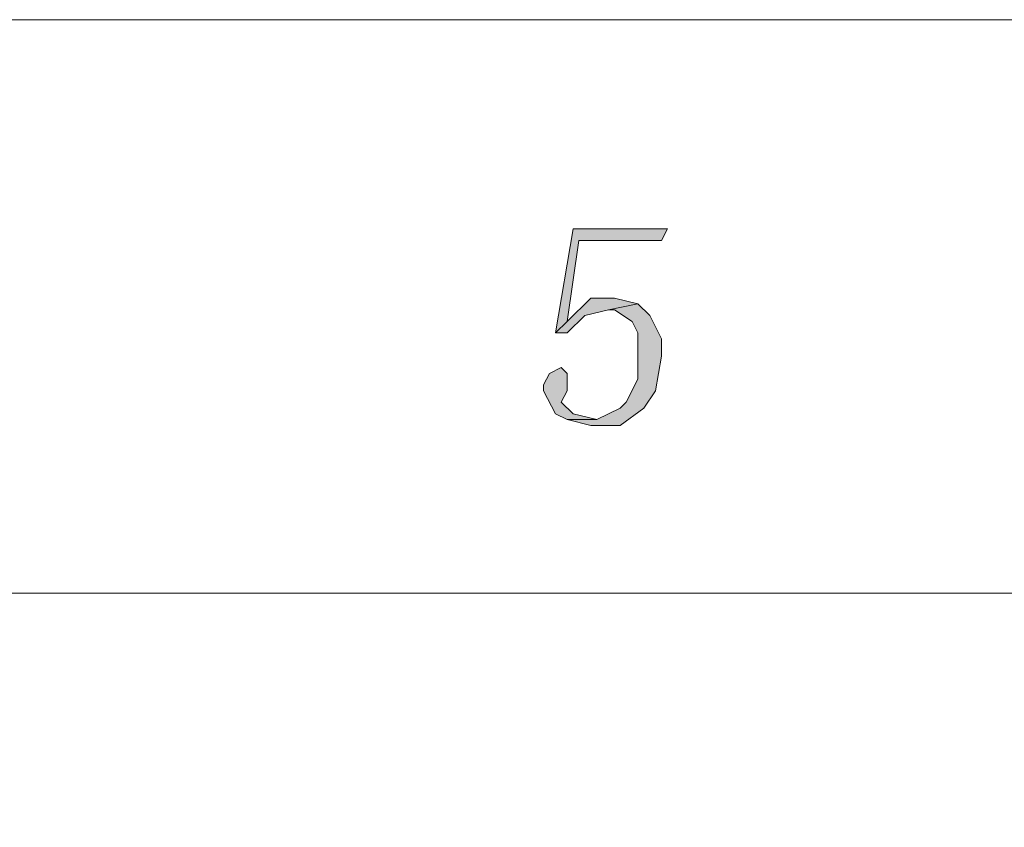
# Model space of a CAD drawing. Header units: millimetres. Extents: x -296 to 295, y -209 to 209.
# Tile 83 of 140: x -51 to -26, y 189 to 209. Entities that reach past the tile are written whole.
import ezdxf

# ---------------------------------------------------------------- set-up
doc = ezdxf.new("R2010")
doc.units = ezdxf.units.MM
doc.header["$MEASUREMENT"] = 0
doc.layers.add('layer 1', color=7, linetype='Continuous')

msp = doc.modelspace()

# ---------------------------------------------------------------- hatches: boundary and pattern name
at = {"layer": 'layer 1'}
h = msp.add_hatch(color=1, dxfattribs=at)
edge = h.paths.add_edge_path()
edge.add_spline(control_points=[(-34.8322, 203.9701), (-34.8322, 203.9701), (-37.2236, 203.9701), (-37.2236, 203.9701), (-37.2236, 203.9701), (-37.6722, 201.3296), (-37.6722, 201.3296), (-37.6722, 201.3296), (-37.3731, 201.623), (-37.3731, 201.623), (-37.3731, 201.623), (-37.074, 203.6767), (-37.074, 203.6767), (-37.074, 203.6767), (-34.9817, 203.6767), (-34.9817, 203.6767), (-34.9817, 203.6767), (-34.8322, 203.9701), (-34.8322, 203.9701)], knot_values=[0, 0, 0, 0, 0.1666667, 0.1666667, 0.1666667, 0.3333333, 0.3333333, 0.3333333, 0.5, 0.5, 0.5, 0.6666667, 0.6666667, 0.6666667, 0.8333333, 0.8333333, 0.8333333, 1, 1, 1, 1], degree=3, periodic=1)
h = msp.add_hatch(color=1, dxfattribs=at)
edge = h.paths.add_edge_path()
edge.add_spline(control_points=[(-36.1768, 202.2098), (-36.1768, 202.2098), (-36.775, 202.2098), (-36.775, 202.2098), (-36.775, 202.2098), (-36.775, 202.2098), (-36.775, 202.2098), (-36.775, 202.2098), (-37.3731, 201.623), (-37.3731, 201.623), (-37.3731, 201.623), (-37.6722, 201.3296), (-37.6722, 201.3296), (-37.6722, 201.3296), (-37.3731, 201.3296), (-37.3731, 201.3296), (-37.3731, 201.3296), (-36.9245, 201.7697), (-36.9245, 201.7697), (-36.9245, 201.7697), (-36.3264, 201.9164), (-36.3264, 201.9164), (-36.3264, 201.9164), (-35.5799, 202.0631), (-35.5799, 202.0631), (-35.5799, 202.0631), (-36.1768, 202.2098), (-36.1768, 202.2098)], knot_values=[0, 0, 0, 0, 0.1111111, 0.1111111, 0.1111111, 0.2222222, 0.2222222, 0.2222222, 0.3333333, 0.3333333, 0.3333333, 0.4444444, 0.4444444, 0.4444444, 0.5555556, 0.5555556, 0.5555556, 0.6666667, 0.6666667, 0.6666667, 0.7777778, 0.7777778, 0.7777778, 0.8888889, 0.8888889, 0.8888889, 1, 1, 1, 1], degree=3, periodic=1)
h = msp.add_hatch(color=1, dxfattribs=at)
edge = h.paths.add_edge_path()
edge.add_spline(control_points=[(-35.5799, 202.0631), (-35.5799, 202.0631), (-36.3264, 201.9164), (-36.3264, 201.9164), (-36.3264, 201.9164), (-36.1768, 201.9164), (-36.1768, 201.9164), (-36.1768, 201.9164), (-35.7294, 201.623), (-35.7294, 201.623), (-35.7294, 201.623), (-35.5799, 201.3296), (-35.5799, 201.3296), (-35.5799, 201.3296), (-35.5799, 200.5961), (-35.5799, 200.5961), (-35.5799, 200.5961), (-35.5799, 200.1561), (-35.5799, 200.1561), (-35.5799, 200.1561), (-35.8789, 199.5693), (-35.8789, 199.5693), (-35.8789, 199.5693), (-36.0273, 199.4226), (-36.0273, 199.4226), (-36.0273, 199.4226), (-36.6254, 199.1292), (-36.6254, 199.1292), (-36.6254, 199.1292), (-37.3731, 199.1292), (-37.3731, 199.1292), (-37.3731, 199.1292), (-36.775, 198.9825), (-36.775, 198.9825), (-36.775, 198.9825), (-36.0273, 198.9825), (-36.0273, 198.9825), (-36.0273, 198.9825), (-35.4303, 199.4226), (-35.4303, 199.4226), (-35.4303, 199.4226), (-35.1313, 199.8627), (-35.1313, 199.8627), (-35.1313, 199.8627), (-34.9817, 200.7428), (-34.9817, 200.7428), (-34.9817, 200.7428), (-34.9817, 201.1829), (-34.9817, 201.1829), (-34.9817, 201.1829), (-35.2808, 201.7697), (-35.2808, 201.7697), (-35.2808, 201.7697), (-35.5799, 202.0631), (-35.5799, 202.0631)], knot_values=[0, 0, 0, 0, 0.0555556, 0.0555556, 0.0555556, 0.1111111, 0.1111111, 0.1111111, 0.1666667, 0.1666667, 0.1666667, 0.2222222, 0.2222222, 0.2222222, 0.2777778, 0.2777778, 0.2777778, 0.3333333, 0.3333333, 0.3333333, 0.3888889, 0.3888889, 0.3888889, 0.4444444, 0.4444444, 0.4444444, 0.5, 0.5, 0.5, 0.5555556, 0.5555556, 0.5555556, 0.6111111, 0.6111111, 0.6111111, 0.6666667, 0.6666667, 0.6666667, 0.7222222, 0.7222222, 0.7222222, 0.7777778, 0.7777778, 0.7777778, 0.8333333, 0.8333333, 0.8333333, 0.8888889, 0.8888889, 0.8888889, 0.9444444, 0.9444444, 0.9444444, 1, 1, 1, 1], degree=3, periodic=1)
h = msp.add_hatch(color=1, dxfattribs=at)
edge = h.paths.add_edge_path()
edge.add_spline(control_points=[(-37.5226, 200.4494), (-37.5226, 200.4494), (-37.8217, 200.3027), (-37.8217, 200.3027), (-37.8217, 200.3027), (-37.9712, 200.0094), (-37.9712, 200.0094), (-37.9712, 200.0094), (-37.9712, 199.8627), (-37.9712, 199.8627), (-37.9712, 199.8627), (-37.6722, 199.2759), (-37.6722, 199.2759), (-37.6722, 199.2759), (-37.3731, 199.1292), (-37.3731, 199.1292), (-37.3731, 199.1292), (-36.6254, 199.1292), (-36.6254, 199.1292), (-36.6254, 199.1292), (-37.2236, 199.2759), (-37.2236, 199.2759), (-37.2236, 199.2759), (-37.5226, 199.5693), (-37.5226, 199.5693), (-37.5226, 199.5693), (-37.3731, 199.8627), (-37.3731, 199.8627), (-37.3731, 199.8627), (-37.3731, 200.1561), (-37.3731, 200.1561), (-37.3731, 200.1561), (-37.3731, 200.3027), (-37.3731, 200.3027), (-37.3731, 200.3027), (-37.5226, 200.4494), (-37.5226, 200.4494)], knot_values=[0, 0, 0, 0, 0.0833333, 0.0833333, 0.0833333, 0.1666667, 0.1666667, 0.1666667, 0.25, 0.25, 0.25, 0.3333333, 0.3333333, 0.3333333, 0.4166667, 0.4166667, 0.4166667, 0.5, 0.5, 0.5, 0.5833333, 0.5833333, 0.5833333, 0.6666667, 0.6666667, 0.6666667, 0.75, 0.75, 0.75, 0.8333333, 0.8333333, 0.8333333, 0.9166667, 0.9166667, 0.9166667, 1, 1, 1, 1], degree=3, periodic=1)

# ---------------------------------------------------------------- linework, layer by layer
at = {"layer": 'layer 1', "color": 1, "lineweight": 0}
msp.add_open_spline([(295.3283, 209.2747), (295.3283, 209.2747), (295.3283, -208.9236), (295.3283, -208.9236), (295.3283, -208.9236), (-296.1944, -208.9236), (-296.1944, -208.9236), (-296.1944, -208.9236), (-296.1944, 209.2747), (-296.1944, 209.2747), (-296.1944, 209.2747), (295.3283, 209.2747), (295.3283, 209.2747)], degree=3, knots=[0, 0, 0, 0, 0.25, 0.25, 0.25, 0.5, 0.5, 0.5, 0.75, 0.75, 0.75, 1, 1, 1, 1], dxfattribs=at)
at = {"layer": 'layer 1', "lineweight": 0}
for points, knots in [([(-34.8322, 203.9701), (-34.8322, 203.9701), (-37.2236, 203.9701), (-37.2236, 203.9701), (-37.2236, 203.9701), (-37.6722, 201.3296), (-37.6722, 201.3296), (-37.6722, 201.3296), (-37.3731, 201.623), (-37.3731, 201.623), (-37.3731, 201.623), (-37.074, 203.6767), (-37.074, 203.6767), (-37.074, 203.6767), (-34.9817, 203.6767), (-34.9817, 203.6767), (-34.9817, 203.6767), (-34.8322, 203.9701), (-34.8322, 203.9701)], [0, 0, 0, 0, 0.1666667, 0.1666667, 0.1666667, 0.3333333, 0.3333333, 0.3333333, 0.5, 0.5, 0.5, 0.6666667, 0.6666667, 0.6666667, 0.8333333, 0.8333333, 0.8333333, 1, 1, 1, 1]), ([(-36.1768, 202.2098), (-36.1768, 202.2098), (-36.775, 202.2098), (-36.775, 202.2098), (-36.775, 202.2098), (-36.775, 202.2098), (-36.775, 202.2098), (-36.775, 202.2098), (-37.3731, 201.623), (-37.3731, 201.623), (-37.3731, 201.623), (-37.6722, 201.3296), (-37.6722, 201.3296), (-37.6722, 201.3296), (-37.3731, 201.3296), (-37.3731, 201.3296), (-37.3731, 201.3296), (-36.9245, 201.7697), (-36.9245, 201.7697), (-36.9245, 201.7697), (-36.3264, 201.9164), (-36.3264, 201.9164), (-36.3264, 201.9164), (-35.5799, 202.0631), (-35.5799, 202.0631), (-35.5799, 202.0631), (-36.1768, 202.2098), (-36.1768, 202.2098)], [0, 0, 0, 0, 0.1111111, 0.1111111, 0.1111111, 0.2222222, 0.2222222, 0.2222222, 0.3333333, 0.3333333, 0.3333333, 0.4444444, 0.4444444, 0.4444444, 0.5555556, 0.5555556, 0.5555556, 0.6666667, 0.6666667, 0.6666667, 0.7777778, 0.7777778, 0.7777778, 0.8888889, 0.8888889, 0.8888889, 1, 1, 1, 1]), ([(-35.5799, 202.0631), (-35.5799, 202.0631), (-36.3264, 201.9164), (-36.3264, 201.9164), (-36.3264, 201.9164), (-36.1768, 201.9164), (-36.1768, 201.9164), (-36.1768, 201.9164), (-35.7294, 201.623), (-35.7294, 201.623), (-35.7294, 201.623), (-35.5799, 201.3296), (-35.5799, 201.3296), (-35.5799, 201.3296), (-35.5799, 200.5961), (-35.5799, 200.5961), (-35.5799, 200.5961), (-35.5799, 200.1561), (-35.5799, 200.1561), (-35.5799, 200.1561), (-35.8789, 199.5693), (-35.8789, 199.5693), (-35.8789, 199.5693), (-36.0273, 199.4226), (-36.0273, 199.4226), (-36.0273, 199.4226), (-36.6254, 199.1292), (-36.6254, 199.1292), (-36.6254, 199.1292), (-37.3731, 199.1292), (-37.3731, 199.1292), (-37.3731, 199.1292), (-36.775, 198.9825), (-36.775, 198.9825), (-36.775, 198.9825), (-36.0273, 198.9825), (-36.0273, 198.9825), (-36.0273, 198.9825), (-35.4303, 199.4226), (-35.4303, 199.4226), (-35.4303, 199.4226), (-35.1313, 199.8627), (-35.1313, 199.8627), (-35.1313, 199.8627), (-34.9817, 200.7428), (-34.9817, 200.7428), (-34.9817, 200.7428), (-34.9817, 201.1829), (-34.9817, 201.1829), (-34.9817, 201.1829), (-35.2808, 201.7697), (-35.2808, 201.7697), (-35.2808, 201.7697), (-35.5799, 202.0631), (-35.5799, 202.0631)], [0, 0, 0, 0, 0.0555556, 0.0555556, 0.0555556, 0.1111111, 0.1111111, 0.1111111, 0.1666667, 0.1666667, 0.1666667, 0.2222222, 0.2222222, 0.2222222, 0.2777778, 0.2777778, 0.2777778, 0.3333333, 0.3333333, 0.3333333, 0.3888889, 0.3888889, 0.3888889, 0.4444444, 0.4444444, 0.4444444, 0.5, 0.5, 0.5, 0.5555556, 0.5555556, 0.5555556, 0.6111111, 0.6111111, 0.6111111, 0.6666667, 0.6666667, 0.6666667, 0.7222222, 0.7222222, 0.7222222, 0.7777778, 0.7777778, 0.7777778, 0.8333333, 0.8333333, 0.8333333, 0.8888889, 0.8888889, 0.8888889, 0.9444444, 0.9444444, 0.9444444, 1, 1, 1, 1]), ([(-37.5226, 200.4494), (-37.5226, 200.4494), (-37.8217, 200.3027), (-37.8217, 200.3027), (-37.8217, 200.3027), (-37.9712, 200.0094), (-37.9712, 200.0094), (-37.9712, 200.0094), (-37.9712, 199.8627), (-37.9712, 199.8627), (-37.9712, 199.8627), (-37.6722, 199.2759), (-37.6722, 199.2759), (-37.6722, 199.2759), (-37.3731, 199.1292), (-37.3731, 199.1292), (-37.3731, 199.1292), (-36.6254, 199.1292), (-36.6254, 199.1292), (-36.6254, 199.1292), (-37.2236, 199.2759), (-37.2236, 199.2759), (-37.2236, 199.2759), (-37.5226, 199.5693), (-37.5226, 199.5693), (-37.5226, 199.5693), (-37.3731, 199.8627), (-37.3731, 199.8627), (-37.3731, 199.8627), (-37.3731, 200.1561), (-37.3731, 200.1561), (-37.3731, 200.1561), (-37.3731, 200.3027), (-37.3731, 200.3027), (-37.3731, 200.3027), (-37.5226, 200.4494), (-37.5226, 200.4494)], [0, 0, 0, 0, 0.0833333, 0.0833333, 0.0833333, 0.1666667, 0.1666667, 0.1666667, 0.25, 0.25, 0.25, 0.3333333, 0.3333333, 0.3333333, 0.4166667, 0.4166667, 0.4166667, 0.5, 0.5, 0.5, 0.5833333, 0.5833333, 0.5833333, 0.6666667, 0.6666667, 0.6666667, 0.75, 0.75, 0.75, 0.8333333, 0.8333333, 0.8333333, 0.9166667, 0.9166667, 0.9166667, 1, 1, 1, 1])]:
    msp.add_open_spline(points, degree=3, knots=knots, dxfattribs=at)
at = {"layer": 'layer 1', "color": 5, "lineweight": 0}
msp.add_open_spline([(283.3586, 194.7284), (283.3586, 194.7284), (-281.2487, 194.7284), (-281.2487, 194.7284)], degree=3, dxfattribs=at)
msp.add_open_spline([(-281.2487, 194.7284), (-281.2487, 194.7284), (-281.2487, -197.0649), (-281.2487, -197.0649), (-281.2487, -197.0649), (283.3586, -197.0649), (283.3586, -197.0649)], degree=3, knots=[0, 0, 0, 0, 0.5, 0.5, 0.5, 1, 1, 1, 1], dxfattribs=at)

doc.saveas('drawing.dxf')
